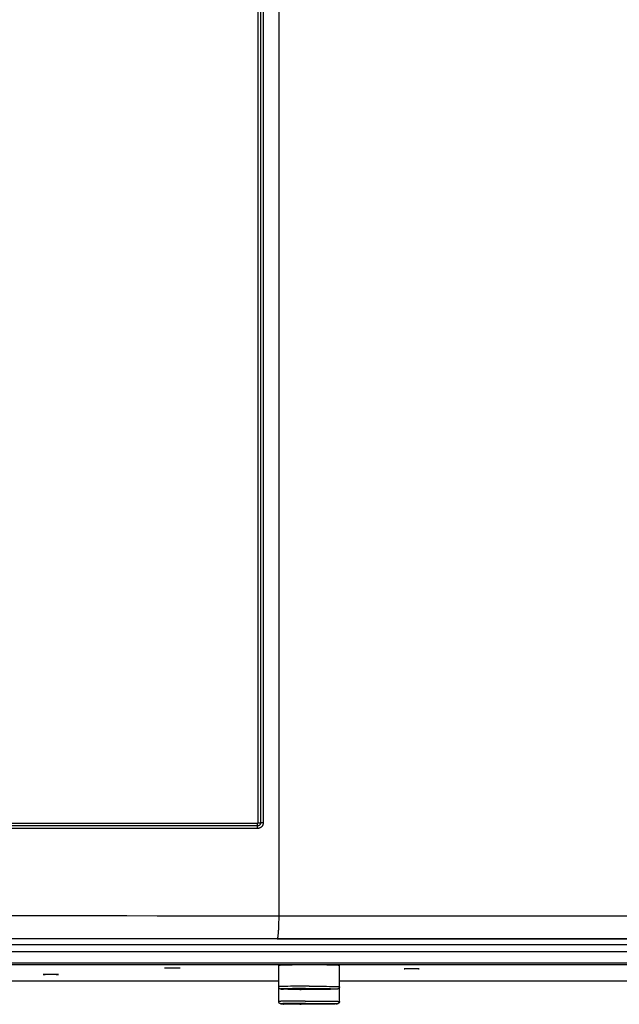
# Model space of a CAD drawing. Extents: x 0 to 594, y 0 to 420.
# Tile 10 of 105: x 83 to 99, y 147 to 173. Entities that reach past the tile are written whole.
import ezdxf

# ---------------------------------------------------------------- set-up
doc = ezdxf.new("R2010")
doc.units = 0
doc.header["$LTSCALE"] = 32.67
doc.layers.get('0').update_dxf_attribs({"linetype": 'CONTINUOUS'})
doc.layers.add('DATUM_AXIS', color=7, linetype='CONTINUOUS')

msp = doc.modelspace()

# ---------------------------------------------------------------- linework, layer by layer
at = {"color": 9, "linetype": 'CONTINUOUS'}
for p, q in [((89.682, 243.333), (89.682, 151.902)), ((89.752, 243.346), (89.752, 151.902)), ((89.823, 243.359), (89.823, 151.902)), ((89.665, 151.885), (75.595, 151.885)), ((89.682, 151.902), (89.752, 151.902)), ((89.823, 151.902), (89.752, 151.902)), ((89.674, 151.753), (75.586, 151.753)), ((89.67, 151.819), (75.59, 151.819)), ((90.23, 149.453), (124.407, 149.453)), ((124.266, 148.848), (75.794, 148.848)), ((90.189, 148.853), (124.258, 148.853)), ((74.139, 148.515), (125.921, 148.515)), ((124.266, 148.688), (75.794, 148.688)), ((74.139, 148.215), (125.921, 148.215))]:
    msp.add_line(p, q, dxfattribs=at)
at = {"color": 7, "linetype": 'CONTINUOUS'}
for p, q in [((90.228, 149.296), (90.227, 149.245)), ((90.229, 149.348), (90.228, 149.296)), ((90.23, 149.4), (90.229, 149.348)), ((90.227, 149.245), (90.226, 149.196)), ((125.938, 148.213), (74.126, 148.213))]:
    msp.add_line(p, q, dxfattribs=at)
for points in [[(90.23, 281.621), (90.23, 149.427), (90.23, 149.4)], [(90.226, 149.196), (90.224, 149.149), (90.223, 149.126), (90.222, 149.104), (90.221, 149.083), (90.22, 149.062), (90.218, 149.043), (90.217, 149.024), (90.216, 149.005), (90.214, 148.988), (90.213, 148.972), (90.211, 148.956), (90.21, 148.942), (90.208, 148.929), (90.207, 148.916), (90.205, 148.905), (90.203, 148.895), (90.202, 148.885), (90.2, 148.877), (90.198, 148.87), (90.196, 148.865), (90.194, 148.86), (90.193, 148.857), (90.191, 148.854), (90.189, 148.853)]]:
    msp.add_lwpolyline(points, dxfattribs=at)
at = {"color": 9, "linetype": 'CONTINUOUS'}
for points in [[(89.682, 151.902), (89.682, 151.9), (89.682, 151.899), (89.682, 151.897), (89.681, 151.895), (89.68, 151.894), (89.679, 151.892), (89.678, 151.891), (89.677, 151.89), (89.676, 151.889), (89.674, 151.888), (89.672, 151.887), (89.671, 151.886), (89.669, 151.886), (89.667, 151.885), (89.665, 151.885)], [(89.665, 151.885), (89.665, 151.879), (89.665, 151.873), (89.665, 151.867), (89.666, 151.862), (89.666, 151.856), (89.666, 151.851), (89.667, 151.845), (89.667, 151.84), (89.667, 151.835), (89.668, 151.831), (89.668, 151.827), (89.669, 151.823), (89.67, 151.819)], [(89.752, 151.902), (89.752, 151.896), (89.752, 151.89), (89.751, 151.884), (89.749, 151.879), (89.747, 151.873), (89.745, 151.868), (89.742, 151.862), (89.739, 151.857), (89.736, 151.852), (89.732, 151.848), (89.728, 151.844), (89.724, 151.84), (89.719, 151.836), (89.715, 151.832), (89.709, 151.829), (89.704, 151.827), (89.699, 151.824), (89.693, 151.823), (89.687, 151.821), (89.681, 151.82), (89.676, 151.819), (89.67, 151.819)], [(89.823, 151.902), (89.822, 151.893), (89.821, 151.883), (89.82, 151.874), (89.818, 151.865), (89.815, 151.856), (89.812, 151.847), (89.809, 151.839), (89.804, 151.83), (89.8, 151.822), (89.794, 151.815), (89.789, 151.807), (89.783, 151.8), (89.776, 151.794), (89.769, 151.787), (89.762, 151.782), (89.754, 151.776), (89.746, 151.772), (89.737, 151.767), (89.729, 151.764), (89.72, 151.76), (89.711, 151.758), (89.702, 151.756), (89.693, 151.754), (89.683, 151.753), (89.674, 151.753)], [(89.674, 151.753), (89.674, 151.759), (89.674, 151.765), (89.674, 151.771), (89.674, 151.777), (89.673, 151.782), (89.673, 151.788), (89.673, 151.793), (89.672, 151.798), (89.672, 151.803), (89.671, 151.807), (89.671, 151.812), (89.67, 151.816), (89.67, 151.819)], [(75.796, 149.455), (76.595, 149.457), (77.395, 149.458), (78.196, 149.459), (78.998, 149.46), (79.801, 149.461), (80.604, 149.462), (81.408, 149.462), (82.212, 149.462), (83.016, 149.462), (83.82, 149.462), (84.624, 149.462), (85.428, 149.461), (86.23, 149.46), (87.032, 149.459), (87.834, 149.458), (88.634, 149.457), (89.433, 149.455), (90.23, 149.453)], [(75.804, 148.855), (76.6, 148.857), (77.398, 148.858), (78.196, 148.859), (78.995, 148.86), (79.795, 148.861), (80.596, 148.862), (81.397, 148.862), (82.198, 148.862), (83, 148.862), (83.801, 148.862), (84.602, 148.862), (85.403, 148.861), (86.203, 148.86), (87.002, 148.859), (87.801, 148.858), (88.598, 148.857), (89.394, 148.855), (90.189, 148.853)]]:
    msp.add_lwpolyline(points, dxfattribs=at)
at = {"layer": 'DATUM_AXIS', "color": 7, "linetype": 'CONTINUOUS'}
for p, q in [((125.976, 148.168), (74.084, 148.168)), ((87.23, 148.082), (87.23, 148.082)), ((87.235, 148.083), (87.237, 148.083)), ((87.237, 148.083), (87.238, 148.083)), ((87.239, 148.081), (87.237, 148.081)), ((87.238, 148.083), (87.24, 148.083)), ((87.241, 148.081), (87.239, 148.081)), ((87.24, 148.083), (87.241, 148.083)), ((87.241, 148.083), (87.244, 148.084)), ((87.243, 148.081), (87.241, 148.081)), ((87.247, 148.081), (87.243, 148.081)), ((87.244, 148.084), (87.248, 148.084)), ((87.25, 148.081), (87.247, 148.081)), ((87.248, 148.084), (87.253, 148.084)), ((87.255, 148.081), (87.25, 148.081)), ((87.253, 148.084), (87.26, 148.084)), ((87.263, 148.08), (87.255, 148.081)), ((87.26, 148.084), (87.269, 148.084)), ((87.274, 148.08), (87.263, 148.08)), ((87.269, 148.084), (87.284, 148.085)), ((87.292, 148.08), (87.274, 148.08)), ((87.284, 148.085), (87.304, 148.085)), ((87.316, 148.079), (87.292, 148.08)), ((87.304, 148.085), (87.335, 148.085)), ((87.35, 148.079), (87.316, 148.079)), ((87.335, 148.085), (87.377, 148.086)), ((87.393, 148.079), (87.35, 148.079)), ((87.377, 148.086), (87.422, 148.086)), ((87.439, 148.079), (87.393, 148.079)), ((87.422, 148.086), (87.467, 148.086)), ((87.483, 148.079), (87.439, 148.079)), ((87.467, 148.086), (87.51, 148.085)), ((87.525, 148.079), (87.483, 148.079)), ((87.51, 148.085), (87.544, 148.085)), ((87.556, 148.079), (87.525, 148.079)), ((87.544, 148.085), (87.568, 148.085)), ((87.576, 148.08), (87.556, 148.079)), ((87.568, 148.085), (87.586, 148.084)), ((87.591, 148.08), (87.576, 148.08)), ((87.586, 148.084), (87.597, 148.084)), ((87.6, 148.08), (87.591, 148.08)), ((87.597, 148.084), (87.605, 148.084)), ((87.607, 148.081), (87.6, 148.08)), ((87.605, 148.084), (87.61, 148.084)), ((87.612, 148.081), (87.607, 148.081)), ((87.61, 148.084), (87.613, 148.084)), ((87.616, 148.081), (87.612, 148.081)), ((87.613, 148.084), (87.617, 148.083)), ((87.619, 148.081), (87.616, 148.081)), ((87.617, 148.083), (87.62, 148.083)), ((87.62, 148.081), (87.619, 148.081)), ((87.62, 148.083), (87.621, 148.083)), ((87.622, 148.081), (87.62, 148.081)), ((87.621, 148.083), (87.623, 148.083)), ((87.624, 148.081), (87.622, 148.081)), ((87.625, 148.081), (87.624, 148.081)), ((87.63, 148.082), (87.63, 148.082)), ((90.23, 147.199), (90.23, 148.149)), ((90.331, 148.155), (90.297, 148.154)), ((90.372, 148.156), (90.331, 148.155)), ((90.419, 148.158), (90.372, 148.156)), ((90.471, 148.159), (90.419, 148.158)), ((90.58, 148.16), (90.471, 148.159)), ((90.687, 148.161), (90.58, 148.16)), ((90.801, 148.162), (90.687, 148.161)), ((90.914, 148.162), (90.801, 148.162)), ((91.03, 148.162), (90.914, 148.162)), ((91.146, 148.162), (91.03, 148.162)), ((91.281, 148.162), (91.146, 148.162)), ((91.385, 148.161), (91.281, 148.162)), ((91.5, 148.16), (91.385, 148.161)), ((91.589, 148.159), (91.5, 148.16)), ((91.641, 148.158), (91.589, 148.159)), ((91.688, 148.156), (91.641, 148.158)), ((91.729, 148.155), (91.688, 148.156)), ((91.83, 147.199), (91.83, 148.149)), ((93.53, 148.063), (93.53, 148.063)), ((93.535, 148.064), (93.537, 148.064)), ((93.537, 148.064), (93.538, 148.064)), ((93.539, 148.062), (93.537, 148.062)), ((93.538, 148.064), (93.54, 148.064)), ((93.541, 148.062), (93.539, 148.062)), ((93.54, 148.064), (93.541, 148.064)), ((93.541, 148.064), (93.544, 148.064)), ((93.543, 148.062), (93.541, 148.062)), ((93.547, 148.062), (93.543, 148.062)), ((93.544, 148.064), (93.548, 148.064)), ((93.55, 148.061), (93.547, 148.062)), ((93.548, 148.064), (93.553, 148.065)), ((93.555, 148.061), (93.55, 148.061)), ((93.553, 148.065), (93.56, 148.065)), ((93.563, 148.061), (93.555, 148.061)), ((93.56, 148.065), (93.569, 148.065)), ((93.574, 148.061), (93.563, 148.061)), ((93.569, 148.065), (93.584, 148.065)), ((93.592, 148.06), (93.574, 148.061)), ((93.584, 148.065), (93.604, 148.066)), ((93.616, 148.06), (93.592, 148.06)), ((93.604, 148.066), (93.635, 148.066)), ((93.65, 148.06), (93.616, 148.06)), ((93.635, 148.066), (93.677, 148.066)), ((93.693, 148.06), (93.65, 148.06)), ((93.677, 148.066), (93.722, 148.067)), ((93.739, 148.06), (93.693, 148.06)), ((93.722, 148.067), (93.767, 148.066)), ((93.783, 148.06), (93.739, 148.06)), ((93.767, 148.066), (93.81, 148.066)), ((93.825, 148.06), (93.783, 148.06)), ((93.81, 148.066), (93.844, 148.066)), ((93.856, 148.06), (93.825, 148.06)), ((93.844, 148.066), (93.868, 148.066)), ((93.876, 148.061), (93.856, 148.06)), ((93.868, 148.066), (93.886, 148.065)), ((93.891, 148.061), (93.876, 148.061)), ((93.886, 148.065), (93.897, 148.065)), ((93.9, 148.061), (93.891, 148.061)), ((93.897, 148.065), (93.905, 148.065)), ((93.907, 148.061), (93.9, 148.061)), ((93.905, 148.065), (93.91, 148.065)), ((93.912, 148.062), (93.907, 148.061)), ((93.91, 148.065), (93.913, 148.064)), ((93.916, 148.062), (93.912, 148.062)), ((93.913, 148.064), (93.917, 148.064)), ((93.919, 148.062), (93.916, 148.062)), ((93.917, 148.064), (93.92, 148.064)), ((93.92, 148.062), (93.919, 148.062)), ((93.92, 148.064), (93.921, 148.064)), ((93.922, 148.062), (93.92, 148.062)), ((93.921, 148.064), (93.923, 148.064)), ((93.924, 148.062), (93.922, 148.062)), ((93.925, 148.062), (93.924, 148.062)), ((93.93, 148.063), (93.93, 148.063)), ((78.23, 147.74), (90.23, 147.74)), ((84.03, 147.913), (84.03, 147.913)), ((84.035, 147.914), (84.037, 147.914)), ((84.037, 147.914), (84.038, 147.914)), ((84.039, 147.912), (84.037, 147.912)), ((84.038, 147.914), (84.04, 147.914)), ((84.041, 147.912), (84.039, 147.912)), ((84.04, 147.914), (84.041, 147.914)), ((84.041, 147.914), (84.044, 147.914)), ((84.043, 147.912), (84.041, 147.912)), ((84.047, 147.912), (84.043, 147.912)), ((84.044, 147.914), (84.048, 147.914)), ((84.05, 147.911), (84.047, 147.912)), ((84.048, 147.914), (84.053, 147.915)), ((84.055, 147.911), (84.05, 147.911)), ((84.053, 147.915), (84.06, 147.915)), ((84.063, 147.911), (84.055, 147.911)), ((84.06, 147.915), (84.069, 147.915)), ((84.074, 147.911), (84.063, 147.911)), ((84.069, 147.915), (84.084, 147.915)), ((84.092, 147.91), (84.074, 147.911)), ((84.084, 147.915), (84.104, 147.916)), ((84.116, 147.91), (84.092, 147.91)), ((84.104, 147.916), (84.135, 147.916)), ((84.15, 147.91), (84.116, 147.91)), ((84.135, 147.916), (84.177, 147.916)), ((84.193, 147.909), (84.15, 147.91)), ((84.177, 147.916), (84.222, 147.916)), ((84.239, 147.909), (84.193, 147.909)), ((84.222, 147.916), (84.267, 147.916)), ((84.283, 147.91), (84.239, 147.909)), ((84.267, 147.916), (84.31, 147.916)), ((84.325, 147.91), (84.283, 147.91)), ((84.31, 147.916), (84.344, 147.916)), ((84.356, 147.91), (84.325, 147.91)), ((84.344, 147.916), (84.368, 147.915)), ((84.376, 147.911), (84.356, 147.91)), ((84.368, 147.915), (84.386, 147.915)), ((84.391, 147.911), (84.376, 147.911)), ((84.386, 147.915), (84.397, 147.915)), ((84.4, 147.911), (84.391, 147.911)), ((84.397, 147.915), (84.405, 147.915)), ((84.407, 147.911), (84.4, 147.911)), ((84.405, 147.915), (84.41, 147.914)), ((84.412, 147.911), (84.407, 147.911)), ((84.41, 147.914), (84.413, 147.914)), ((84.416, 147.912), (84.412, 147.911)), ((84.413, 147.914), (84.417, 147.914)), ((84.419, 147.912), (84.416, 147.912)), ((84.417, 147.914), (84.42, 147.914)), ((84.42, 147.912), (84.419, 147.912)), ((84.42, 147.914), (84.421, 147.914)), ((84.422, 147.912), (84.42, 147.912)), ((84.421, 147.914), (84.423, 147.914)), ((84.424, 147.912), (84.422, 147.912)), ((84.425, 147.912), (84.424, 147.912)), ((84.43, 147.913), (84.43, 147.913)), ((91.83, 147.74), (108.23, 147.74)), ((90.432, 147.521), (90.391, 147.522)), ((90.478, 147.52), (90.432, 147.521)), ((90.608, 147.531), (90.47, 147.531)), ((90.47, 147.531), (90.47, 147.526)), ((90.47, 147.526), (90.608, 147.526)), ((90.53, 147.519), (90.478, 147.52)), ((90.586, 147.518), (90.53, 147.519)), ((90.647, 147.518), (90.586, 147.518)), ((90.608, 147.526), (90.619, 147.531)), ((90.63, 147.532), (90.649, 147.532)), ((90.712, 147.517), (90.647, 147.518)), ((90.649, 147.532), (90.672, 147.533)), ((90.685, 147.524), (90.66, 147.524)), ((90.672, 147.533), (90.712, 147.534)), ((90.727, 147.523), (90.685, 147.524)), ((90.712, 147.534), (90.758, 147.535)), ((90.779, 147.516), (90.712, 147.517)), ((90.775, 147.522), (90.727, 147.523)), ((90.758, 147.535), (90.81, 147.535)), ((90.829, 147.522), (90.775, 147.522)), ((90.849, 147.516), (90.779, 147.516)), ((90.81, 147.535), (90.867, 147.536)), ((90.886, 147.521), (90.829, 147.522)), ((90.921, 147.516), (90.849, 147.516)), ((90.867, 147.536), (90.926, 147.536)), ((90.947, 147.521), (90.886, 147.521)), ((90.993, 147.516), (90.921, 147.516)), ((90.926, 147.536), (90.988, 147.536)), ((91.009, 147.521), (90.947, 147.521)), ((90.988, 147.536), (91.051, 147.536)), ((91.066, 147.516), (90.993, 147.516)), ((91.072, 147.521), (91.009, 147.521)), ((91.051, 147.536), (91.113, 147.536)), ((91.139, 147.516), (91.066, 147.516)), ((91.134, 147.521), (91.072, 147.521)), ((91.113, 147.536), (91.174, 147.536)), ((91.193, 147.521), (91.134, 147.521)), ((91.21, 147.516), (91.139, 147.516)), ((91.174, 147.536), (91.231, 147.535)), ((91.25, 147.522), (91.193, 147.521)), ((91.28, 147.516), (91.21, 147.516)), ((91.231, 147.535), (91.285, 147.535)), ((91.302, 147.523), (91.25, 147.522)), ((91.348, 147.517), (91.28, 147.516)), ((91.285, 147.535), (91.333, 147.534)), ((91.348, 147.523), (91.302, 147.523)), ((91.333, 147.534), (91.375, 147.533)), ((91.388, 147.524), (91.348, 147.523)), ((91.412, 147.518), (91.348, 147.517)), ((91.375, 147.533), (91.4, 147.533)), ((91.411, 147.525), (91.388, 147.524)), ((91.43, 147.525), (91.411, 147.525)), ((91.473, 147.518), (91.412, 147.518)), ((91.441, 147.531), (91.452, 147.526)), ((91.59, 147.531), (91.452, 147.531)), ((91.452, 147.526), (91.59, 147.526)), ((91.529, 147.519), (91.473, 147.518)), ((91.581, 147.52), (91.529, 147.519)), ((91.627, 147.521), (91.581, 147.52)), ((91.59, 147.526), (91.59, 147.531)), ((91.668, 147.522), (91.627, 147.521)), ((91.703, 147.523), (91.668, 147.522)), ((90.432, 147.132), (90.391, 147.133)), ((90.478, 147.131), (90.432, 147.132)), ((90.608, 147.142), (90.47, 147.142)), ((90.47, 147.142), (90.47, 147.137)), ((90.47, 147.137), (90.608, 147.137)), ((90.53, 147.13), (90.478, 147.131)), ((90.586, 147.129), (90.53, 147.13)), ((90.647, 147.128), (90.586, 147.129)), ((90.608, 147.137), (90.619, 147.142)), ((90.63, 147.143), (90.649, 147.143)), ((90.712, 147.128), (90.647, 147.128)), ((90.649, 147.143), (90.672, 147.144)), ((90.685, 147.135), (90.66, 147.135)), ((90.672, 147.144), (90.712, 147.145)), ((90.727, 147.134), (90.685, 147.135)), ((90.712, 147.145), (90.758, 147.145)), ((90.779, 147.127), (90.712, 147.128)), ((90.775, 147.133), (90.727, 147.134)), ((90.758, 147.145), (90.81, 147.146)), ((90.829, 147.133), (90.775, 147.133)), ((90.849, 147.127), (90.779, 147.127)), ((90.81, 147.146), (90.867, 147.147)), ((90.886, 147.132), (90.829, 147.133)), ((90.921, 147.127), (90.849, 147.127)), ((90.867, 147.147), (90.926, 147.147)), ((90.947, 147.132), (90.886, 147.132)), ((90.993, 147.127), (90.921, 147.127)), ((90.926, 147.147), (90.988, 147.147)), ((91.009, 147.132), (90.947, 147.132)), ((90.988, 147.147), (91.051, 147.147)), ((91.066, 147.127), (90.993, 147.127)), ((91.072, 147.132), (91.009, 147.132)), ((91.051, 147.147), (91.113, 147.147)), ((91.139, 147.127), (91.066, 147.127)), ((91.134, 147.132), (91.072, 147.132)), ((91.113, 147.147), (91.174, 147.147)), ((91.193, 147.132), (91.134, 147.132)), ((91.21, 147.127), (91.139, 147.127)), ((91.174, 147.147), (91.231, 147.146)), ((91.25, 147.133), (91.193, 147.132)), ((91.28, 147.127), (91.21, 147.127)), ((91.231, 147.146), (91.285, 147.146)), ((91.302, 147.133), (91.25, 147.133)), ((91.348, 147.128), (91.28, 147.127)), ((91.285, 147.146), (91.333, 147.145)), ((91.348, 147.134), (91.302, 147.133)), ((91.333, 147.145), (91.375, 147.144)), ((91.388, 147.135), (91.348, 147.134)), ((91.412, 147.128), (91.348, 147.128)), ((91.375, 147.144), (91.4, 147.144)), ((91.411, 147.136), (91.388, 147.135)), ((91.43, 147.136), (91.411, 147.136)), ((91.473, 147.129), (91.412, 147.128)), ((91.441, 147.142), (91.452, 147.137)), ((91.59, 147.142), (91.452, 147.142)), ((91.452, 147.137), (91.59, 147.137)), ((91.529, 147.13), (91.473, 147.129)), ((91.581, 147.131), (91.529, 147.13)), ((91.627, 147.132), (91.581, 147.131)), ((91.59, 147.137), (91.59, 147.142)), ((91.668, 147.133), (91.627, 147.132)), ((91.703, 147.134), (91.668, 147.133))]:
    msp.add_line(p, q, dxfattribs=at)
at = {"layer": 'DATUM_AXIS', "color": 9, "linetype": 'CONTINUOUS'}
for p, q in [((90.316, 147.595), (90.289, 147.594)), ((90.348, 147.596), (90.316, 147.595)), ((90.405, 147.597), (90.348, 147.596)), ((90.374, 147.535), (90.348, 147.534)), ((90.356, 147.523), (90.361, 147.523)), ((90.405, 147.536), (90.374, 147.535)), ((90.47, 147.599), (90.405, 147.597)), ((90.46, 147.537), (90.405, 147.536)), ((90.524, 147.538), (90.46, 147.537)), ((90.544, 147.6), (90.47, 147.599)), ((90.478, 147.52), (90.48, 147.52)), ((90.595, 147.539), (90.524, 147.538)), ((90.654, 147.601), (90.544, 147.6)), ((90.701, 147.54), (90.595, 147.539)), ((90.774, 147.602), (90.654, 147.601)), ((90.817, 147.541), (90.701, 147.54)), ((90.9, 147.602), (90.774, 147.602)), ((90.787, 147.516), (90.817, 147.516)), ((90.938, 147.541), (90.817, 147.541)), ((91.03, 147.603), (90.9, 147.602)), ((90.938, 147.541), (91.061, 147.542)), ((91.03, 147.603), (91.128, 147.602)), ((91.061, 147.542), (91.153, 147.541)), ((91.128, 147.602), (91.224, 147.602)), ((91.153, 147.541), (91.244, 147.541)), ((91.224, 147.602), (91.317, 147.602)), ((91.244, 147.541), (91.331, 147.54)), ((91.317, 147.602), (91.406, 147.601)), ((91.331, 147.54), (91.413, 147.54)), ((91.406, 147.601), (91.49, 147.6)), ((91.413, 147.54), (91.489, 147.539)), ((91.489, 147.539), (91.559, 147.538)), ((91.49, 147.6), (91.566, 147.599)), ((91.559, 147.538), (91.6, 147.537)), ((91.566, 147.599), (91.613, 147.598)), ((91.6, 147.537), (91.638, 147.536)), ((91.613, 147.598), (91.656, 147.597)), ((91.638, 147.536), (91.671, 147.535)), ((91.656, 147.597), (91.694, 147.596)), ((91.671, 147.522), (91.668, 147.522)), ((91.686, 147.523), (91.686, 147.523)), ((91.694, 147.596), (91.728, 147.595)), ((90.326, 147.206), (90.297, 147.205)), ((90.36, 147.207), (90.326, 147.206)), ((90.42, 147.208), (90.36, 147.207)), ((90.488, 147.21), (90.42, 147.208)), ((90.565, 147.211), (90.488, 147.21)), ((90.679, 147.212), (90.565, 147.211)), ((90.802, 147.213), (90.679, 147.212)), ((90.931, 147.213), (90.802, 147.213)), ((90.931, 147.213), (91.063, 147.213)), ((91.063, 147.213), (91.162, 147.213)), ((91.162, 147.213), (91.258, 147.213)), ((91.258, 147.213), (91.351, 147.212)), ((91.351, 147.212), (91.44, 147.211)), ((91.44, 147.211), (91.521, 147.21)), ((91.521, 147.21), (91.572, 147.21)), ((91.572, 147.21), (91.619, 147.209)), ((91.619, 147.209), (91.661, 147.208)), ((91.661, 147.208), (91.7, 147.207)), ((91.7, 147.207), (91.734, 147.206)), ((90.374, 147.145), (90.348, 147.144)), ((90.356, 147.134), (90.361, 147.134)), ((90.405, 147.146), (90.374, 147.145)), ((90.46, 147.148), (90.405, 147.146)), ((90.524, 147.149), (90.46, 147.148)), ((90.478, 147.131), (90.48, 147.131)), ((90.595, 147.15), (90.524, 147.149)), ((90.701, 147.151), (90.595, 147.15)), ((90.817, 147.152), (90.701, 147.151)), ((90.787, 147.127), (90.817, 147.127)), ((90.938, 147.152), (90.817, 147.152)), ((90.938, 147.152), (91.061, 147.152)), ((91.061, 147.152), (91.153, 147.152)), ((91.153, 147.152), (91.244, 147.152)), ((91.244, 147.152), (91.331, 147.151)), ((91.331, 147.151), (91.413, 147.15)), ((91.413, 147.15), (91.489, 147.15)), ((91.489, 147.15), (91.559, 147.148)), ((91.559, 147.148), (91.6, 147.148)), ((91.6, 147.148), (91.638, 147.147)), ((91.638, 147.147), (91.671, 147.146)), ((91.671, 147.133), (91.668, 147.133)), ((91.686, 147.133), (91.686, 147.133))]:
    msp.add_line(p, q, dxfattribs=at)
at = {"layer": 'DATUM_AXIS', "color": 7, "linetype": 'CONTINUOUS'}
for points in [[(87.23, 148.082), (87.23, 148.082), (87.23, 148.082), (87.23, 148.082), (87.231, 148.082), (87.231, 148.083), (87.231, 148.083), (87.231, 148.083), (87.232, 148.083), (87.232, 148.083), (87.232, 148.083), (87.233, 148.083), (87.233, 148.083), (87.234, 148.083), (87.235, 148.083), (87.235, 148.083)], [(87.237, 148.081), (87.236, 148.081), (87.235, 148.081), (87.235, 148.081), (87.234, 148.082), (87.233, 148.082), (87.233, 148.082), (87.232, 148.082), (87.232, 148.082), (87.232, 148.082), (87.231, 148.082), (87.231, 148.082), (87.231, 148.082), (87.231, 148.082), (87.23, 148.082), (87.23, 148.082), (87.23, 148.082), (87.23, 148.082), (87.23, 148.082)], [(87.623, 148.083), (87.624, 148.083), (87.625, 148.083), (87.626, 148.083), (87.626, 148.083), (87.627, 148.083), (87.627, 148.083), (87.628, 148.083), (87.628, 148.083), (87.628, 148.083), (87.629, 148.083), (87.629, 148.083), (87.629, 148.083), (87.63, 148.082), (87.63, 148.082), (87.63, 148.082), (87.63, 148.082), (87.63, 148.082)], [(87.63, 148.082), (87.63, 148.082), (87.63, 148.082), (87.63, 148.082), (87.63, 148.082), (87.63, 148.082), (87.629, 148.082), (87.629, 148.082), (87.629, 148.082), (87.628, 148.082), (87.628, 148.082), (87.628, 148.082), (87.627, 148.082), (87.627, 148.082), (87.626, 148.082), (87.626, 148.081), (87.625, 148.081)], [(90.297, 148.154), (90.282, 148.153), (90.269, 148.153), (90.258, 148.152), (90.249, 148.152), (90.241, 148.151), (90.236, 148.15), (90.232, 148.15), (90.23, 148.149), (90.23, 148.149)], [(91.83, 148.149), (91.83, 148.149), (91.828, 148.15), (91.824, 148.15), (91.819, 148.151), (91.811, 148.152), (91.802, 148.152), (91.791, 148.153), (91.778, 148.153), (91.763, 148.154), (91.729, 148.155)], [(93.53, 148.063), (93.53, 148.063), (93.53, 148.063), (93.53, 148.063), (93.531, 148.063), (93.531, 148.063), (93.531, 148.063), (93.531, 148.063), (93.532, 148.063), (93.532, 148.064), (93.532, 148.064), (93.533, 148.064), (93.533, 148.064), (93.534, 148.064), (93.535, 148.064), (93.535, 148.064)], [(93.537, 148.062), (93.536, 148.062), (93.535, 148.062), (93.535, 148.062), (93.534, 148.062), (93.533, 148.062), (93.533, 148.062), (93.532, 148.062), (93.532, 148.063), (93.532, 148.063), (93.531, 148.063), (93.531, 148.063), (93.531, 148.063), (93.531, 148.063), (93.53, 148.063), (93.53, 148.063), (93.53, 148.063), (93.53, 148.063), (93.53, 148.063)], [(93.923, 148.064), (93.924, 148.064), (93.925, 148.064), (93.926, 148.064), (93.926, 148.064), (93.927, 148.064), (93.927, 148.064), (93.928, 148.064), (93.928, 148.064), (93.928, 148.063), (93.929, 148.063), (93.929, 148.063), (93.929, 148.063), (93.93, 148.063), (93.93, 148.063), (93.93, 148.063), (93.93, 148.063), (93.93, 148.063)], [(93.93, 148.063), (93.93, 148.063), (93.93, 148.063), (93.93, 148.063), (93.93, 148.063), (93.93, 148.063), (93.929, 148.063), (93.929, 148.063), (93.929, 148.063), (93.928, 148.063), (93.928, 148.063), (93.928, 148.062), (93.927, 148.062), (93.927, 148.062), (93.926, 148.062), (93.926, 148.062), (93.925, 148.062)], [(84.03, 147.913), (84.03, 147.913), (84.03, 147.913), (84.03, 147.913), (84.031, 147.913), (84.031, 147.913), (84.031, 147.913), (84.031, 147.913), (84.032, 147.913), (84.032, 147.913), (84.032, 147.913), (84.033, 147.914), (84.033, 147.914), (84.034, 147.914), (84.035, 147.914), (84.035, 147.914)], [(84.037, 147.912), (84.036, 147.912), (84.035, 147.912), (84.035, 147.912), (84.034, 147.912), (84.033, 147.912), (84.033, 147.912), (84.032, 147.912), (84.032, 147.912), (84.032, 147.912), (84.031, 147.913), (84.031, 147.913), (84.031, 147.913), (84.031, 147.913), (84.03, 147.913), (84.03, 147.913), (84.03, 147.913), (84.03, 147.913), (84.03, 147.913)], [(84.423, 147.914), (84.424, 147.914), (84.425, 147.914), (84.426, 147.914), (84.426, 147.914), (84.427, 147.914), (84.427, 147.914), (84.428, 147.913), (84.428, 147.913), (84.428, 147.913), (84.429, 147.913), (84.429, 147.913), (84.429, 147.913), (84.43, 147.913), (84.43, 147.913), (84.43, 147.913), (84.43, 147.913), (84.43, 147.913)], [(84.43, 147.913), (84.43, 147.913), (84.43, 147.913), (84.43, 147.913), (84.43, 147.913), (84.43, 147.913), (84.429, 147.913), (84.429, 147.913), (84.429, 147.913), (84.428, 147.912), (84.428, 147.912), (84.428, 147.912), (84.427, 147.912), (84.427, 147.912), (84.426, 147.912), (84.426, 147.912), (84.425, 147.912)], [(90.391, 147.522), (90.356, 147.523), (90.342, 147.524), (90.331, 147.524), (90.322, 147.525), (90.315, 147.525), (90.309, 147.526), (90.304, 147.526), (90.3, 147.526), (90.296, 147.527), (90.293, 147.527), (90.29, 147.527), (90.288, 147.528), (90.286, 147.528), (90.284, 147.528), (90.281, 147.529), (90.279, 147.529), (90.277, 147.53), (90.275, 147.53), (90.273, 147.531), (90.271, 147.532), (90.268, 147.532), (90.266, 147.533), (90.263, 147.535), (90.261, 147.536), (90.258, 147.538), (90.255, 147.54), (90.252, 147.542), (90.249, 147.545), (90.246, 147.548), (90.243, 147.551), (90.24, 147.555), (90.238, 147.558), (90.236, 147.563), (90.234, 147.568), (90.232, 147.573), (90.231, 147.578), (90.23, 147.583), (90.23, 147.589)], [(90.608, 147.531), (90.615, 147.531), (90.622, 147.531), (90.63, 147.532)], [(90.66, 147.524), (90.639, 147.525), (90.63, 147.525), (90.622, 147.526), (90.615, 147.526), (90.608, 147.526)], [(91.4, 147.533), (91.421, 147.532), (91.43, 147.532), (91.438, 147.531), (91.446, 147.531), (91.452, 147.531)], [(91.452, 147.526), (91.446, 147.526), (91.438, 147.526), (91.43, 147.525)], [(91.83, 147.589), (91.83, 147.583), (91.829, 147.577), (91.828, 147.572), (91.826, 147.566), (91.823, 147.561), (91.82, 147.555), (91.816, 147.549), (91.812, 147.545), (91.808, 147.542), (91.804, 147.539), (91.8, 147.536), (91.797, 147.535), (91.793, 147.533), (91.791, 147.532), (91.788, 147.531), (91.785, 147.53), (91.783, 147.53), (91.78, 147.529), (91.778, 147.528), (91.776, 147.528), (91.773, 147.528), (91.771, 147.527), (91.768, 147.527), (91.765, 147.527), (91.761, 147.526), (91.757, 147.526), (91.752, 147.526), (91.746, 147.525), (91.739, 147.525), (91.729, 147.524), (91.718, 147.524), (91.703, 147.523)], [(90.391, 147.133), (90.356, 147.134), (90.342, 147.135), (90.331, 147.135), (90.322, 147.136), (90.315, 147.136), (90.309, 147.136), (90.304, 147.137), (90.3, 147.137), (90.296, 147.137), (90.293, 147.138), (90.29, 147.138), (90.288, 147.138), (90.286, 147.139), (90.284, 147.139), (90.281, 147.139), (90.279, 147.14), (90.277, 147.14), (90.275, 147.141), (90.273, 147.142), (90.271, 147.142), (90.268, 147.143), (90.266, 147.144), (90.263, 147.146), (90.261, 147.147), (90.258, 147.149), (90.255, 147.151), (90.252, 147.153), (90.249, 147.156), (90.246, 147.158), (90.243, 147.162), (90.24, 147.166), (90.238, 147.169), (90.236, 147.174), (90.234, 147.179), (90.232, 147.183), (90.231, 147.189), (90.23, 147.194), (90.23, 147.199)], [(91.83, 147.199), (91.83, 147.194), (91.829, 147.188), (91.828, 147.183), (91.826, 147.177), (91.823, 147.171), (91.82, 147.166), (91.816, 147.16), (91.812, 147.156), (91.808, 147.153), (91.804, 147.15), (91.8, 147.147), (91.797, 147.145), (91.793, 147.144), (91.791, 147.143), (91.788, 147.142), (91.785, 147.141), (91.783, 147.14), (91.78, 147.14), (91.778, 147.139), (91.776, 147.139), (91.773, 147.139), (91.771, 147.138), (91.768, 147.138), (91.765, 147.138), (91.761, 147.137), (91.757, 147.137), (91.752, 147.136), (91.746, 147.136), (91.739, 147.136), (91.729, 147.135), (91.718, 147.135), (91.703, 147.134)], [(90.608, 147.142), (90.615, 147.142), (90.622, 147.142), (90.63, 147.143)], [(90.66, 147.135), (90.639, 147.136), (90.63, 147.136), (90.622, 147.137), (90.615, 147.137), (90.608, 147.137)], [(91.4, 147.144), (91.421, 147.143), (91.43, 147.143), (91.438, 147.142), (91.446, 147.142), (91.452, 147.142)], [(91.452, 147.137), (91.446, 147.137), (91.438, 147.137), (91.43, 147.136)]]:
    msp.add_lwpolyline(points, dxfattribs=at)
at = {"layer": 'DATUM_AXIS', "color": 9, "linetype": 'CONTINUOUS'}
for points in [[(90.289, 147.594), (90.278, 147.593), (90.267, 147.593), (90.258, 147.592), (90.25, 147.592), (90.243, 147.591), (90.238, 147.591), (90.234, 147.59), (90.232, 147.589), (90.23, 147.589), (90.23, 147.589)], [(90.348, 147.534), (90.336, 147.533), (90.326, 147.533), (90.317, 147.532), (90.31, 147.532), (90.303, 147.531), (90.298, 147.531), (90.294, 147.53), (90.292, 147.529), (90.29, 147.529), (90.29, 147.528), (90.292, 147.528), (90.294, 147.527), (90.298, 147.527), (90.303, 147.526), (90.31, 147.526), (90.317, 147.525), (90.326, 147.525), (90.336, 147.524)], [(91.671, 147.535), (91.7, 147.534), (91.712, 147.534), (91.724, 147.533), (91.734, 147.533), (91.743, 147.532), (91.75, 147.532), (91.757, 147.531), (91.762, 147.531), (91.766, 147.53), (91.769, 147.529), (91.77, 147.529), (91.77, 147.528), (91.769, 147.528), (91.766, 147.527), (91.762, 147.527), (91.757, 147.526), (91.75, 147.526), (91.743, 147.525), (91.734, 147.525), (91.724, 147.524)], [(91.728, 147.595), (91.758, 147.594), (91.771, 147.594), (91.782, 147.593), (91.793, 147.593), (91.802, 147.592), (91.81, 147.592), (91.817, 147.591), (91.822, 147.591), (91.826, 147.59), (91.829, 147.589), (91.83, 147.589), (91.83, 147.589)], [(90.297, 147.205), (90.285, 147.205), (90.273, 147.204), (90.263, 147.203), (90.255, 147.203), (90.247, 147.202), (90.241, 147.202), (90.236, 147.201), (90.233, 147.201), (90.231, 147.2), (90.23, 147.199)], [(91.734, 147.206), (91.763, 147.205), (91.775, 147.205), (91.787, 147.204), (91.797, 147.203), (91.806, 147.203), (91.813, 147.202), (91.819, 147.202), (91.824, 147.201), (91.827, 147.201), (91.829, 147.2), (91.83, 147.199)], [(90.348, 147.144), (90.336, 147.144), (90.326, 147.143), (90.317, 147.143), (90.31, 147.142), (90.303, 147.142), (90.298, 147.141), (90.294, 147.141), (90.292, 147.14), (90.29, 147.14), (90.29, 147.139), (90.292, 147.139), (90.294, 147.138), (90.298, 147.138), (90.303, 147.137), (90.31, 147.136), (90.317, 147.136), (90.326, 147.135), (90.336, 147.135)], [(91.671, 147.146), (91.7, 147.145), (91.712, 147.144), (91.724, 147.144), (91.734, 147.143), (91.743, 147.143), (91.75, 147.142), (91.757, 147.142), (91.762, 147.141), (91.766, 147.141), (91.769, 147.14), (91.77, 147.14), (91.77, 147.139), (91.769, 147.139), (91.766, 147.138), (91.762, 147.138), (91.757, 147.137), (91.75, 147.136), (91.743, 147.136), (91.734, 147.135), (91.724, 147.135)]]:
    msp.add_lwpolyline(points, dxfattribs=at)

doc.saveas('drawing.dxf')
